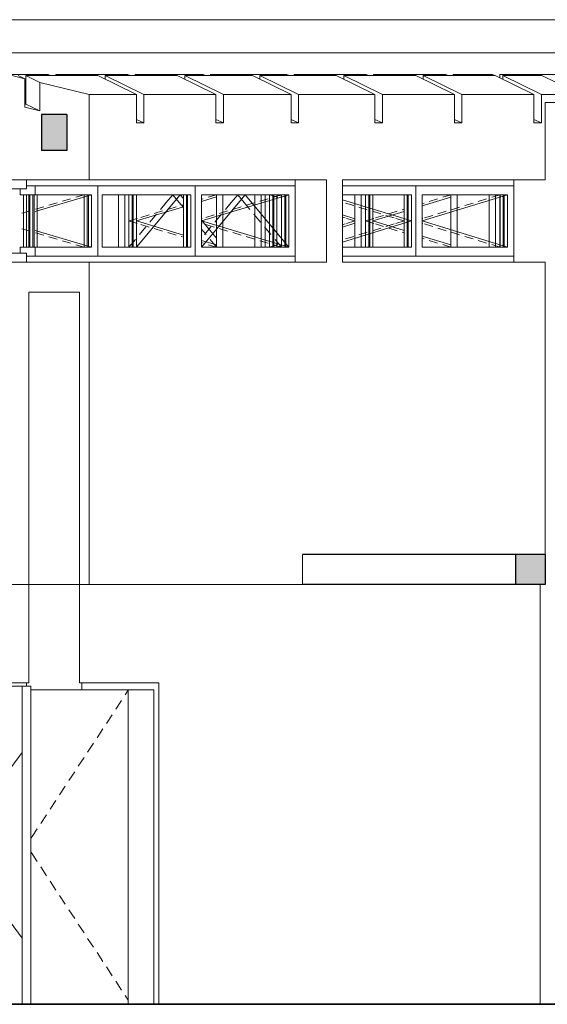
# Model space of a CAD drawing. Header units: metres. Extents: x -80 to 1923, y -189 to 69.
# Tile 256 of 256: x 1890.39 to 1893.91, y -185.25 to -178.69. Entities that reach past the tile are written whole.
import ezdxf

# ---------------------------------------------------------------- set-up
doc = ezdxf.new("R2010")
doc.units = ezdxf.units.M
doc.header["$MEASUREMENT"] = 0
for name, color, linetype in [('10 Wand außen', 7, 'Continuous'), ('20 Decke', 7, 'Continuous'), ('30 Dach', 7, 'Continuous')]:
    doc.layers.add(name, color=color, linetype=linetype)

msp = doc.modelspace()

# ---------------------------------------------------------------- hatches: boundary and pattern name
at = {"layer": '30 Dach', "linetype": 'Continuous', "lineweight": 0, "true_color": 0x3f3f3f}
for points in [[(1890.5336, -179.3185), (1890.5336, -179.5585), (1890.7033, -179.5585), (1890.7033, -179.3185)], [(1893.6973, -182.4541), (1893.8953, -182.4541), (1893.8953, -182.2541), (1893.6973, -182.2541)]]:
    msp.add_hatch(color=250, dxfattribs=at).paths.add_polyline_path(points)

# ---------------------------------------------------------------- linework, layer by layer
at = {"layer": '10 Wand außen', "color": 7, "linetype": 'Continuous', "lineweight": 18}
for p, q in [((1890.5794, -179.0515), (1890.0985, -179.0515)), ((1890.4234, -179.0806), (1890.3795, -179.0592)), ((1890.429, -179.2496), (1890.429, -179.0592)), ((1890.9098, -179.0592), (1890.429, -179.0592)), ((1890.5224, -179.1047), (1890.429, -179.0592)), ((1890.5952, -179.0592), (1890.5794, -179.0515)), ((1890.5794, -179.0592), (1890.5794, -179.0515)), ((1890.6289, -179.0515), (1890.6289, -179.0592)), ((1891.1097, -179.0515), (1890.6289, -179.0515)), ((1891.1679, -179.1849), (1890.9098, -179.0592)), ((1890.9593, -179.0833), (1890.9593, -179.0592)), ((1891.4402, -179.0592), (1890.9593, -179.0592)), ((1891.2174, -179.1849), (1890.9593, -179.0592)), ((1891.1255, -179.0592), (1891.1097, -179.0515)), ((1891.1097, -179.0592), (1891.1097, -179.0515)), ((1891.1592, -179.0515), (1891.1592, -179.0592)), ((1891.6117, -179.0515), (1891.1592, -179.0515)), ((1891.6983, -179.1849), (1891.4402, -179.0592)), ((1891.4897, -179.0833), (1891.4897, -179.0592)), ((1891.9422, -179.0592), (1891.4897, -179.0592)), ((1891.7478, -179.1849), (1891.4897, -179.0592)), ((1891.6276, -179.0592), (1891.6117, -179.0515)), ((1891.6117, -179.0592), (1891.6117, -179.0515)), ((1891.6612, -179.0515), (1891.6612, -179.0592)), ((1892.1704, -179.0515), (1891.6612, -179.0515)), ((1892.2003, -179.1849), (1891.9422, -179.0592)), ((1891.9917, -179.0833), (1891.9917, -179.0592)), ((1892.5008, -179.0592), (1891.9917, -179.0592)), ((1892.2498, -179.1849), (1891.9917, -179.0592)), ((1892.1862, -179.0592), (1892.1704, -179.0515)), ((1892.1704, -179.0592), (1892.1704, -179.0515)), ((1892.2199, -179.0515), (1892.2199, -179.0592)), ((1892.7007, -179.0515), (1892.2199, -179.0515)), ((1892.7589, -179.1849), (1892.5008, -179.0592)), ((1892.5503, -179.0833), (1892.5503, -179.0592)), ((1893.0312, -179.0592), (1892.5503, -179.0592)), ((1892.8084, -179.1849), (1892.5503, -179.0592)), ((1892.7165, -179.0592), (1892.7007, -179.0515)), ((1892.7007, -179.0592), (1892.7007, -179.0515)), ((1892.7502, -179.0515), (1892.7502, -179.0592)), ((1893.231, -179.0515), (1892.7502, -179.0515)), ((1893.2893, -179.1849), (1893.0312, -179.0592)), ((1893.0807, -179.0833), (1893.0807, -179.0592)), ((1893.5615, -179.0592), (1893.0807, -179.0592)), ((1893.3388, -179.1849), (1893.0807, -179.0592)), ((1893.2468, -179.0592), (1893.231, -179.0515)), ((1893.231, -179.0592), (1893.231, -179.0515)), ((1893.2805, -179.0515), (1893.2805, -179.0592)), ((1893.5421, -179.0515), (1893.2805, -179.0515)), ((1893.558, -179.0592), (1893.5421, -179.0515)), ((1893.5421, -179.0592), (1893.5421, -179.0515)), ((1893.8196, -179.1849), (1893.5615, -179.0592)), ((1893.5916, -179.0515), (1893.5916, -179.0739)), ((1894.0725, -179.0515), (1893.5916, -179.0515)), ((1893.611, -179.0833), (1893.611, -179.0592)), ((1893.8726, -179.0592), (1893.611, -179.0592)), ((1893.8691, -179.1849), (1893.611, -179.0592)), ((1894.1307, -179.1849), (1893.8726, -179.0592)), ((1891.1679, -179.1849), (1890.8518, -179.1849)), ((1891.1679, -179.3753), (1891.1679, -179.1849)), ((1891.6983, -179.1849), (1891.2174, -179.1849)), ((1891.2174, -179.1849), (1891.2174, -179.3753)), ((1891.6983, -179.3753), (1891.6983, -179.1849)), ((1892.2003, -179.1849), (1891.7478, -179.1849)), ((1891.7478, -179.1849), (1891.7478, -179.3753)), ((1892.2003, -179.3753), (1892.2003, -179.1849)), ((1892.7589, -179.1849), (1892.2498, -179.1849)), ((1892.2498, -179.1849), (1892.2498, -179.3753)), ((1892.7589, -179.3753), (1892.7589, -179.1849)), ((1893.2893, -179.1849), (1892.8084, -179.1849)), ((1892.8084, -179.1849), (1892.8084, -179.3753)), ((1893.2893, -179.3753), (1893.2893, -179.1849)), ((1893.8196, -179.1849), (1893.3388, -179.1849)), ((1893.3388, -179.1849), (1893.3388, -179.3753)), ((1893.8196, -179.3753), (1893.8196, -179.1849)), ((1894.1307, -179.1849), (1893.8691, -179.1849)), ((1893.8691, -179.1849), (1893.8691, -179.3753)), ((1890.4234, -179.2496), (1890.429, -179.2496)), ((1890.429, -179.2496), (1890.5224, -179.2951)), ((1893.8938, -179.2391), (1893.8938, -179.7541)), ((1893.8938, -179.2391), (1894.0051, -179.2391)), ((1891.1679, -179.3512), (1891.2174, -179.3753)), ((1891.6983, -179.3512), (1891.7478, -179.3753)), ((1892.2003, -179.3512), (1892.2498, -179.3753)), ((1892.7589, -179.3512), (1892.8084, -179.3753)), ((1893.2893, -179.3512), (1893.3388, -179.3753)), ((1893.8196, -179.3512), (1893.8691, -179.3753)), ((1891.2174, -179.3753), (1891.1679, -179.3753)), ((1891.7478, -179.3753), (1891.6983, -179.3753)), ((1892.2498, -179.3753), (1892.2003, -179.3753)), ((1892.8084, -179.3753), (1892.7589, -179.3753)), ((1893.3388, -179.3753), (1893.2893, -179.3753)), ((1893.8691, -179.3753), (1893.8196, -179.3753)), ((1890.4346, -179.7541), (1890.3356, -179.7541)), ((1890.3922, -179.8141), (1890.3922, -179.8541)), ((1890.4912, -179.7941), (1890.4346, -179.7941)), ((1890.4912, -179.7941), (1890.9106, -179.7941)), ((1890.4912, -179.7941), (1890.4912, -179.8541)), ((1890.8518, -179.7541), (1892.4358, -179.7541)), ((1890.9106, -179.7941), (1890.9106, -180.2641)), ((1891.5583, -179.7941), (1890.9106, -179.7941)), ((1891.5583, -180.2641), (1891.5583, -179.7941)), ((1891.5583, -179.7941), (1892.2272, -179.7941)), ((1892.2272, -179.7941), (1892.2272, -179.7541)), ((1892.2272, -179.7941), (1892.2272, -180.2641)), ((1892.4358, -179.7541), (1892.4358, -180.3041)), ((1892.5418, -180.3041), (1892.5418, -179.7541)), ((1892.5418, -179.7541), (1893.8938, -179.7541)), ((1893.0305, -179.7941), (1892.5418, -179.7941)), ((1893.0305, -180.2641), (1893.0305, -179.7941)), ((1893.0305, -179.7941), (1893.6852, -179.7941)), ((1893.6852, -179.7941), (1893.6852, -179.7541)), ((1893.6852, -179.7941), (1893.6852, -180.2641)), ((1890.4135, -179.8541), (1890.4135, -180.2041)), ((1890.4346, -179.8541), (1890.4346, -180.2041)), ((1890.4487, -179.8541), (1890.4487, -180.2041)), ((1890.4559, -180.2041), (1890.4559, -179.8541)), ((1890.4771, -179.8541), (1890.4771, -180.2041)), ((1890.4842, -179.8541), (1890.4842, -180.2041)), ((1890.8681, -179.8541), (1890.4912, -179.8541)), ((1890.5054, -180.2041), (1890.5054, -179.8541)), ((1890.8186, -180.2041), (1890.8186, -179.8541)), ((1890.8398, -180.2041), (1890.8398, -179.8541)), ((1890.8469, -180.2041), (1890.8469, -179.8541)), ((1890.8681, -180.2041), (1890.8681, -179.8541)), ((1890.9388, -180.2041), (1890.9388, -179.8541)), ((1890.9388, -179.8541), (1891.53, -179.8541)), ((1891.047, -179.8541), (1891.047, -180.2041)), ((1891.0895, -179.8541), (1891.0895, -180.2041)), ((1891.1178, -180.2041), (1891.1178, -179.8541)), ((1891.139, -179.8541), (1891.139, -180.2041)), ((1891.146, -179.8541), (1891.146, -180.2041)), ((1891.1673, -180.2041), (1891.1673, -179.8541)), ((1891.4805, -179.8541), (1891.4805, -180.2041)), ((1891.5017, -180.2041), (1891.5017, -179.8541)), ((1891.5088, -180.2041), (1891.5088, -179.8541)), ((1891.53, -179.8541), (1891.53, -180.2041)), ((1891.6007, -180.2041), (1891.6007, -179.8541)), ((1892.1848, -179.8541), (1891.6007, -179.8541)), ((1891.7018, -179.8541), (1891.7018, -180.2041)), ((1891.7443, -180.2041), (1891.7443, -179.8541)), ((1891.9564, -179.8541), (1891.9564, -180.2041)), ((1891.9988, -180.2041), (1891.9988, -179.8541)), ((1892.0271, -179.8541), (1892.0271, -180.2041)), ((1892.0554, -180.2041), (1892.0554, -179.8541)), ((1892.0766, -179.8541), (1892.0766, -180.2041)), ((1892.0837, -179.8541), (1892.0837, -180.2041)), ((1892.1049, -180.2041), (1892.1049, -179.8541)), ((1892.1353, -180.2041), (1892.1353, -179.8541)), ((1892.1565, -180.2041), (1892.1565, -179.8541)), ((1892.1635, -180.2041), (1892.1635, -179.8541)), ((1892.1848, -180.2041), (1892.1848, -179.8541)), ((1892.5418, -179.8541), (1893.0022, -179.8541)), ((1892.6253, -179.8541), (1892.6253, -180.2041)), ((1892.6677, -179.8541), (1892.6677, -180.2041)), ((1892.696, -180.2041), (1892.696, -179.8541)), ((1892.7172, -179.8541), (1892.7172, -180.2041)), ((1892.7243, -179.8541), (1892.7243, -180.2041)), ((1892.7455, -180.2041), (1892.7455, -179.8541)), ((1892.9527, -179.8541), (1892.9527, -180.2041)), ((1892.9739, -180.2041), (1892.9739, -179.8541)), ((1892.981, -180.2041), (1892.981, -179.8541)), ((1893.0022, -179.8541), (1893.0022, -180.2041)), ((1893.0729, -180.2041), (1893.0729, -179.8541)), ((1893.6428, -179.8541), (1893.0729, -179.8541)), ((1893.2659, -179.8541), (1893.2659, -180.2041)), ((1893.3084, -180.2041), (1893.3084, -179.8541)), ((1893.5205, -179.8541), (1893.5205, -180.2041)), ((1893.5629, -180.2041), (1893.5629, -179.8541)), ((1893.5912, -179.8541), (1893.5912, -180.2041)), ((1893.5933, -180.2041), (1893.5933, -179.8541)), ((1893.6145, -180.2041), (1893.6145, -179.8541)), ((1893.6216, -180.2041), (1893.6216, -179.8541)), ((1893.6428, -180.2041), (1893.6428, -179.8541)), ((1890.3922, -180.2041), (1890.3922, -180.2441)), ((1890.8681, -180.2041), (1890.4912, -180.2041)), ((1890.4912, -180.2041), (1890.4912, -180.2641)), ((1891.53, -180.2041), (1890.9388, -180.2041)), ((1892.1848, -180.2041), (1891.6007, -180.2041)), ((1893.0022, -180.2041), (1892.5418, -180.2041)), ((1893.6428, -180.2041), (1893.0729, -180.2041)), ((1890.4912, -180.2641), (1890.4346, -180.2641)), ((1890.4912, -180.2641), (1890.9106, -180.2641)), ((1890.9106, -180.2641), (1891.5583, -180.2641)), ((1891.5583, -180.2641), (1892.2272, -180.2641)), ((1892.2272, -180.3041), (1892.2272, -180.2641)), ((1892.5418, -180.2641), (1893.0305, -180.2641)), ((1893.0305, -180.2641), (1893.6852, -180.2641)), ((1893.6852, -180.3041), (1893.6852, -180.2641)), ((1890.4346, -180.3041), (1890.3356, -180.3041)), ((1892.4358, -180.3041), (1890.8518, -180.3041)), ((1893.8938, -180.3041), (1892.5418, -180.3041)), ((1893.8938, -180.3041), (1893.8938, -182.2541)), ((1892.2746, -182.4541), (1892.2746, -182.2541)), ((1892.2746, -182.4541), (1890.8518, -182.4541)), ((1893.862, -185.2541), (1893.862, -182.4541)), ((1890.4346, -183.1091), (1889.9143, -183.1091)), ((1890.4063, -183.1316), (1889.9427, -183.1316)), ((1890.4063, -183.1316), (1890.4063, -185.2541)), ((1890.4487, -183.1091), (1890.4346, -183.1091)), ((1890.8023, -183.1566), (1890.4629, -183.1566)), ((1890.8023, -183.1091), (1890.7882, -183.1091)), ((1891.3165, -183.1091), (1890.8023, -183.1091)), ((1890.8023, -183.1566), (1890.9524, -183.1566)), ((1890.9524, -183.1566), (1891.0408, -183.1566)), ((1891.0408, -183.1566), (1891.2829, -183.1566)), ((1891.1132, -183.1566), (1891.1132, -185.2541)), ((1891.2829, -183.1566), (1891.2829, -185.2541)), ((1891.3165, -185.2541), (1891.3165, -183.1091))]:
    msp.add_line(p, q, dxfattribs=at)
at = {"layer": '10 Wand außen', "color": 7, "linetype": 'Continuous', "lineweight": 13}
for p, q in [((1890.3356, -179.0592), (1890.4234, -179.0806)), ((1890.4234, -179.0806), (1890.4234, -179.271)), ((1890.5224, -179.1047), (1890.5224, -179.2951)), ((1890.5224, -179.1047), (1890.8518, -179.1849)), ((1890.8518, -179.1849), (1890.8518, -179.7541)), ((1890.4234, -179.271), (1890.5224, -179.2951)), ((1890.8518, -179.7541), (1890.4346, -179.7541)), ((1890.8681, -179.8541), (1890.4912, -179.9657)), ((1890.7287, -179.8807), (1890.6733, -179.8971)), ((1890.8186, -179.8541), (1890.7633, -179.8705)), ((1891.1673, -180.2041), (1891.4593, -179.8541)), ((1891.3666, -179.9058), (1891.4098, -179.8541)), ((1891.4529, -179.9058), (1891.4098, -179.8541)), ((1891.4805, -179.8795), (1891.4593, -179.8541)), ((1892.1848, -179.8541), (1891.6007, -180.0291)), ((1891.6007, -180.2041), (1891.8927, -179.8541)), ((1891.7018, -179.8689), (1891.6007, -179.8992)), ((1891.6119, -179.881), (1891.6007, -179.8844)), ((1891.7018, -179.8541), (1891.6465, -179.8707)), ((1891.8001, -179.9058), (1891.8432, -179.8541)), ((1891.8864, -179.9058), (1891.8432, -179.8541)), ((1892.1848, -180.2041), (1891.8927, -179.8541)), ((1892.0453, -179.881), (1891.99, -179.8976)), ((1892.0554, -179.8541), (1892.1107, -179.8711)), ((1892.1353, -179.8541), (1892.0799, -179.8707)), ((1892.1049, -179.8541), (1892.1353, -179.8634)), ((1893.6428, -179.8541), (1893.0729, -180.0291)), ((1893.2659, -179.8693), (1893.0729, -179.9286)), ((1893.1761, -179.8817), (1893.1208, -179.8987)), ((1893.2659, -179.8541), (1893.2107, -179.8711)), ((1893.5035, -179.8817), (1893.4482, -179.8987)), ((1893.5933, -179.8541), (1893.538, -179.8711)), ((1890.5487, -179.934), (1890.4933, -179.9504)), ((1890.6387, -179.9074), (1890.5833, -179.9238)), ((1891.4805, -179.9353), (1891.1673, -180.0291)), ((1891.3281, -179.952), (1891.3666, -179.9058)), ((1891.432, -179.9349), (1891.3767, -179.9515)), ((1891.4805, -179.9388), (1891.4529, -179.9058)), ((1891.4805, -179.9204), (1891.4666, -179.9246)), ((1891.7616, -179.952), (1891.8001, -179.9058)), ((1891.8655, -179.9349), (1891.8101, -179.9515)), ((1891.9249, -179.952), (1891.8864, -179.9058)), ((1891.9554, -179.908), (1891.9001, -179.9246)), ((1892.5418, -179.8878), (1893.0022, -180.0291)), ((1892.5624, -179.9093), (1892.6177, -179.9262)), ((1892.6522, -179.9369), (1892.7075, -179.9538)), ((1892.9527, -179.9503), (1892.9412, -179.9538)), ((1893.0863, -179.9093), (1893.0729, -179.9134)), ((1893.3238, -179.9369), (1893.2685, -179.9538)), ((1893.4137, -179.9093), (1893.3584, -179.9262)), ((1890.4587, -179.9606), (1890.4034, -179.977)), ((1891.1731, -180.0125), (1891.1178, -180.0291)), ((1891.2522, -179.9888), (1891.1968, -180.0054)), ((1891.258, -180.036), (1891.3012, -179.9843)), ((1891.3421, -179.9619), (1891.2868, -179.9785)), ((1891.6065, -180.0125), (1891.6007, -180.0143)), ((1891.6856, -179.9888), (1891.6303, -180.0054)), ((1891.6914, -180.036), (1891.7346, -179.9843)), ((1891.7756, -179.9619), (1891.7202, -179.9785)), ((1891.995, -180.036), (1891.9518, -179.9843)), ((1892.5418, -179.9883), (1892.6253, -180.0139)), ((1892.5418, -180.0035), (1892.5598, -180.009)), ((1892.57, -180.0121), (1892.6253, -180.0291)), ((1892.7513, -180.0121), (1892.696, -180.0291)), ((1892.7421, -179.9644), (1892.7974, -179.9814)), ((1892.9527, -179.9655), (1892.7455, -180.0291)), ((1892.8168, -179.992), (1892.7615, -180.009)), ((1892.8319, -179.992), (1892.8872, -180.009)), ((1892.9066, -179.9644), (1892.8513, -179.9814)), ((1892.8974, -180.0121), (1892.9527, -180.0291)), ((1893.0787, -180.0121), (1893.0729, -180.0139)), ((1893.1442, -179.992), (1893.0889, -180.009)), ((1893.234, -179.9644), (1893.1787, -179.9814)), ((1890.4587, -180.0976), (1890.4034, -180.0812)), ((1891.1731, -180.0457), (1891.1178, -180.0291)), ((1891.4805, -180.123), (1891.1673, -180.0291)), ((1891.1879, -180.1201), (1891.231, -180.0683)), ((1891.2522, -180.0694), (1891.1968, -180.0528)), ((1891.3421, -180.0963), (1891.2868, -180.0797)), ((1891.7018, -180.1448), (1891.6007, -180.0236)), ((1892.1848, -180.2041), (1891.6007, -180.0291)), ((1891.6065, -180.0457), (1891.6007, -180.0439)), ((1891.6213, -180.1201), (1891.6645, -180.0683)), ((1891.6856, -180.0694), (1891.6303, -180.0528)), ((1891.7756, -180.0963), (1891.7202, -180.0797)), ((1892.0651, -180.1201), (1892.022, -180.0683)), ((1892.5418, -180.1704), (1893.0022, -180.0291)), ((1892.5418, -180.0699), (1892.6253, -180.0443)), ((1892.5418, -180.0547), (1892.5598, -180.0492)), ((1892.57, -180.0461), (1892.6253, -180.0291)), ((1892.7513, -180.0461), (1892.696, -180.0291)), ((1892.7421, -180.0938), (1892.7974, -180.0768)), ((1892.9527, -180.0927), (1892.7455, -180.0291)), ((1892.8168, -180.0662), (1892.7615, -180.0492)), ((1892.8319, -180.0662), (1892.8872, -180.0492)), ((1892.9066, -180.0938), (1892.8513, -180.0768)), ((1892.8974, -180.0461), (1892.9527, -180.0291)), ((1893.6428, -180.2041), (1893.0729, -180.0291)), ((1893.0787, -180.0461), (1893.0729, -180.0443)), ((1893.1442, -180.0662), (1893.0889, -180.0492)), ((1893.234, -180.0938), (1893.1787, -180.0768)), ((1890.8681, -180.2041), (1890.4912, -180.0925)), ((1890.5487, -180.1242), (1890.4933, -180.1078)), ((1890.6387, -180.1508), (1890.5833, -180.1344)), ((1891.432, -180.1233), (1891.3767, -180.1067)), ((1891.4805, -180.1378), (1891.4666, -180.1336)), ((1891.6317, -180.1201), (1891.6007, -180.0829)), ((1891.8655, -180.1233), (1891.8101, -180.1067)), ((1891.9554, -180.1502), (1891.9001, -180.1336)), ((1892.5624, -180.1489), (1892.6177, -180.132)), ((1892.6522, -180.1214), (1892.7075, -180.1044)), ((1892.9527, -180.1079), (1892.9412, -180.1044)), ((1893.2659, -180.1889), (1893.0729, -180.1296)), ((1893.0863, -180.1489), (1893.0729, -180.1448)), ((1893.3238, -180.1214), (1893.2685, -180.1044)), ((1893.4137, -180.1489), (1893.3584, -180.132)), ((1890.7287, -180.1775), (1890.6733, -180.1611)), ((1890.8186, -180.2041), (1890.7633, -180.1877)), ((1891.1178, -180.2041), (1891.1609, -180.1524)), ((1891.7018, -180.1893), (1891.6007, -180.159)), ((1891.6119, -180.1772), (1891.6007, -180.1738)), ((1891.7018, -180.2041), (1891.6465, -180.1875)), ((1891.7018, -180.2041), (1891.6587, -180.1524)), ((1892.0453, -180.1772), (1891.99, -180.1606)), ((1892.0554, -180.2041), (1892.1107, -180.1871)), ((1892.1353, -180.2041), (1892.0799, -180.1875)), ((1892.1353, -180.2041), (1892.0921, -180.1524)), ((1892.1049, -180.2041), (1892.1353, -180.1948)), ((1893.1761, -180.1765), (1893.1208, -180.1595)), ((1893.2659, -180.2041), (1893.2107, -180.1871)), ((1893.5035, -180.1765), (1893.4482, -180.1595)), ((1893.5933, -180.2041), (1893.538, -180.1871)), ((1890.8518, -180.3041), (1890.4346, -180.3041)), ((1890.8518, -180.3041), (1890.8518, -182.4541)), ((1890.4487, -180.5041), (1890.4487, -183.1091)), ((1890.7882, -180.5041), (1890.4487, -180.5041)), ((1890.7882, -180.5041), (1890.7882, -183.1091)), ((1890.8518, -182.4541), (1890.3356, -182.4541)), ((1891.1132, -183.1585), (1891.0924, -183.1902)), ((1891.0683, -183.2269), (1891.0299, -183.2855)), ((1891.0058, -183.3222), (1890.9673, -183.3808)), ((1890.9433, -183.4175), (1890.9048, -183.4761)), ((1890.8807, -183.5127), (1890.8422, -183.5714)), ((1890.4063, -183.5736), (1889.9427, -184.1929)), ((1890.8182, -183.608), (1890.7797, -183.6667)), ((1890.7557, -183.7033), (1890.7172, -183.7619)), ((1890.6931, -183.7986), (1890.6546, -183.8572)), ((1890.6306, -183.8939), (1890.5921, -183.9525)), ((1890.5681, -183.9892), (1890.5296, -184.0478)), ((1890.5055, -184.0844), (1890.4729, -184.1342)), ((1890.4729, -184.1342), (1890.4629, -184.1494)), ((1890.4063, -184.8121), (1889.9427, -184.1929)), ((1890.4729, -184.2515), (1890.4629, -184.2363)), ((1890.5055, -184.3013), (1890.4729, -184.2515)), ((1890.5681, -184.3966), (1890.5296, -184.3379)), ((1890.6306, -184.4918), (1890.5921, -184.4332)), ((1890.6931, -184.5871), (1890.6546, -184.5285)), ((1890.7557, -184.6824), (1890.7172, -184.6238)), ((1890.8182, -184.7777), (1890.7797, -184.7191)), ((1890.8807, -184.873), (1890.8422, -184.8143)), ((1890.9433, -184.9683), (1890.9048, -184.9096)), ((1891.0058, -185.0635), (1890.9673, -185.0049)), ((1891.0683, -185.1588), (1891.0299, -185.1002)), ((1891.1132, -185.2272), (1891.0924, -185.1955))]:
    msp.add_line(p, q, dxfattribs=at)
at = {"layer": '10 Wand außen', "color": 7, "linetype": 'Continuous', "lineweight": 18, "flags": 128}
for points in [[(1890.4346, -179.8141), (1890.3922, -179.8141), (1890.3356, -179.8141)], [(1890.4346, -179.7541), (1890.4346, -179.7941), (1890.4346, -179.8141)], [(1890.4912, -179.8541), (1890.4487, -179.8541), (1890.4346, -179.8541), (1890.3922, -179.8541)], [(1890.4912, -180.2041), (1890.4487, -180.2041), (1890.4346, -180.2041), (1890.3922, -180.2041)], [(1890.4346, -180.2441), (1890.3922, -180.2441), (1890.3356, -180.2441)], [(1890.4346, -180.2441), (1890.4346, -180.2641), (1890.4346, -180.3041)], [(1890.4629, -183.1316), (1890.4346, -183.1316), (1890.4063, -183.1316)], [(1890.4346, -183.1091), (1890.4346, -183.1191), (1890.4346, -183.1316)], [(1890.4629, -183.1316), (1890.4629, -183.1566), (1890.4629, -185.2541)], [(1890.8023, -183.1091), (1890.8023, -183.1191), (1890.8023, -183.1566)]]:
    msp.add_lwpolyline(points, dxfattribs=at)
at = {"layer": '20 Decke', "color": 7, "linetype": 'Continuous', "lineweight": 35, "flags": 128}
msp.add_lwpolyline([(1896.9359, -185.2541), (1890.4629, -185.2541), (1890.4063, -185.2541), (1889.7625, -185.2541)], dxfattribs=at)
at = {"layer": '30 Dach', "color": 7, "linetype": 'Continuous', "lineweight": 13}
for p, q in [((1897.7055, -178.6865), (1889.1335, -178.6865)), ((1897.7055, -178.9065), (1889.1335, -178.9065))]:
    msp.add_line(p, q, dxfattribs=at)
at = {"layer": '30 Dach', "color": 7, "linetype": 'Continuous', "lineweight": 25}
for p, q in [((1890.5336, -179.3185), (1890.5336, -179.5585)), ((1890.7033, -179.3185), (1890.5336, -179.3185)), ((1890.7033, -179.3185), (1890.7033, -179.5585)), ((1890.7033, -179.5585), (1890.5336, -179.5585)), ((1893.6973, -182.2541), (1892.2746, -182.2541)), ((1893.6973, -182.2541), (1893.6973, -182.4541)), ((1893.8953, -182.2541), (1893.6973, -182.2541)), ((1893.8953, -182.2541), (1893.8953, -182.4541)), ((1893.6973, -182.4541), (1892.2746, -182.4541)), ((1893.8953, -182.4541), (1893.6973, -182.4541))]:
    msp.add_line(p, q, dxfattribs=at)

doc.saveas('drawing.dxf')
